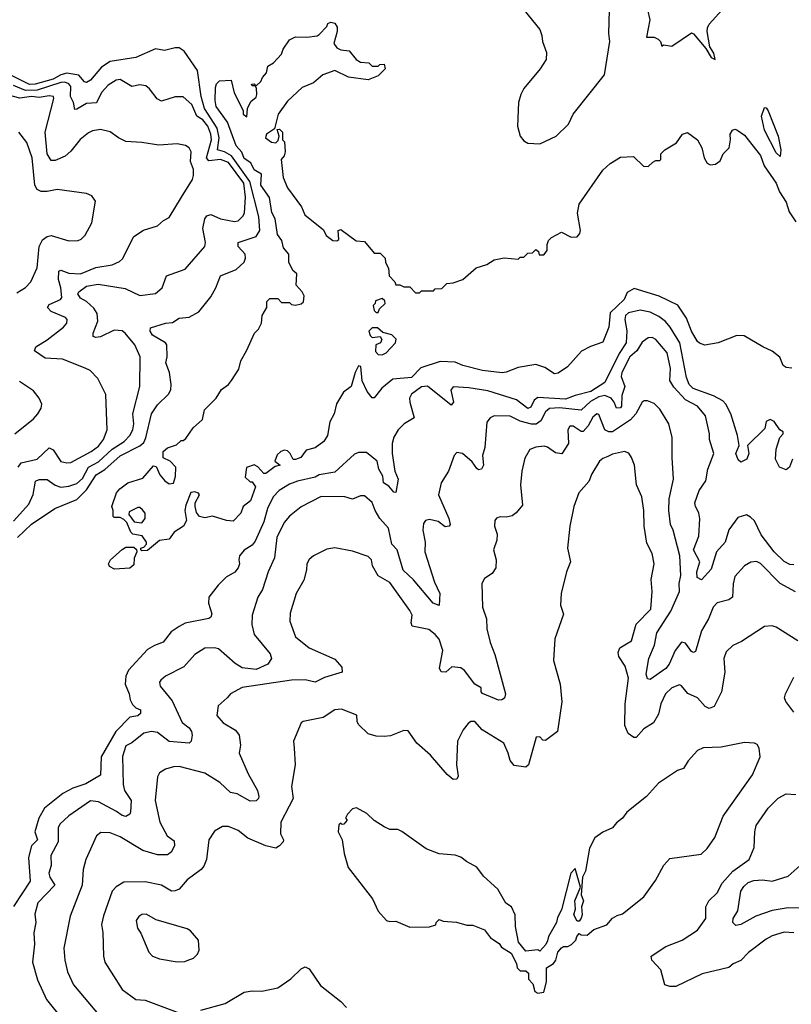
# Model space of a CAD drawing. Extents: x 1892934 to 2008621, y 567149 to 683290.
# Tile 46 of 256: x 1962206 to 1966122, y 596820 to 601815. Entities that reach past the tile are written whole.
import ezdxf

# ---------------------------------------------------------------- set-up
doc = ezdxf.new("R2010")
doc.units = 0

msp = doc.modelspace()

# ---------------------------------------------------------------- linework, layer by layer
at = {"layer": '0CON20XD'}
for points in [[(1964764.7, 601864.7), (1964845.6, 601765), (1964856.4, 601735), (1964858.2, 601705), (1964879.2, 601649.2), (1964877.4, 601612.6), (1964847.7, 601565), (1964764.2, 601465.8), (1964749.2, 601435), (1964738, 601395), (1964731.5, 601275), (1964745.6, 601225), (1964765, 601200), (1964785, 601189.4), (1964845, 601184.6), (1964928.8, 601225), (1964991.1, 601285), (1965015, 601335.7), (1965174.4, 601535), (1965201.3, 601705), (1965195.4, 601745), (1965201.5, 601925)], [(1965391.2, 601865), (1965404.4, 601814.4), (1965386.4, 601726.4), (1965425, 601725.8), (1965446.1, 601716.1), (1965457.5, 601705), (1965465, 601680), (1965472.5, 601687.5), (1965515, 601681.2), (1965615, 601747.8), (1965625, 601743.3), (1965688.6, 601668.6), (1965715, 601622.7), (1965735, 601613.3), (1965728, 601645), (1965707.7, 601677.7), (1965693.9, 601755), (1965695.9, 601774.1), (1965705, 601792.5), (1965770.5, 601865)], [(1962825, 599120), (1962820, 599125), (1962820, 599135), (1962835, 599140), (1962850, 599155), (1962850, 599165), (1962826.4, 599196.4), (1962780, 599205), (1962770, 599215), (1962750, 599265), (1962735, 599280), (1962715, 599290), (1962685, 599290), (1962680, 599295), (1962680, 599325), (1962672.5, 599345), (1962697.5, 599415), (1962713.3, 599435), (1962755, 599466), (1962830.8, 599489.2), (1962885, 599552.5), (1962898.3, 599548.3), (1962916.4, 599506.4), (1962942.5, 599475), (1962965, 599461.2), (1962986, 599464), (1962997, 599497), (1962997.5, 599545), (1962970, 599575), (1962933.3, 599593.3), (1962934, 599625), (1962955, 599643.8), (1963001.7, 599658.3), (1963025, 599680), (1963035, 599680), (1963049.3, 599690.7), (1963086.7, 599745), (1963133.6, 599786.4), (1963144.2, 599835.8), (1963202.5, 599895), (1963230.5, 599939.5), (1963265.7, 599964.3), (1963281.2, 599985), (1963317.7, 600042.3), (1963327.5, 600085), (1963357.5, 600135), (1963397.5, 600225), (1963417.5, 600245), (1963432.5, 600275), (1963436.7, 600315), (1963460, 600355), (1963460, 600385), (1963475, 600400), (1963515, 600400), (1963535, 600380), (1963575, 600380), (1963585, 600370), (1963605, 600367.5), (1963635, 600373.3), (1963645.9, 600384.1), (1963650, 600415), (1963640, 600435), (1963608.3, 600468.3), (1963612.5, 600525), (1963592.3, 600542.3), (1963571.4, 600585), (1963571.2, 600625), (1963545, 600657.5), (1963536, 600695), (1963514.2, 600725), (1963501.9, 600805), (1963485, 600836.7), (1963472.8, 600912.8), (1963429.6, 600975), (1963432.2, 601032.2), (1963395, 601053.6), (1963378.3, 601088.3), (1963345, 601111.4), (1963332.6, 601142.6), (1963304, 601175), (1963260.9, 601295), (1963203.5, 601375), (1963197.5, 601405), (1963199.3, 601470.7), (1963205, 601490), (1963220, 601505), (1963278.3, 601508.3), (1963293.6, 601443.6), (1963340, 601355), (1963340, 601335), (1963358.3, 601321.7), (1963362.5, 601365), (1963379.3, 601400.7), (1963405, 601422.5), (1963410, 601435), (1963407, 601467), (1963400, 601480), (1963385, 601480), (1963381.7, 601488.3), (1963395, 601490), (1963405, 601480), (1963429.3, 601500.7), (1963437.5, 601522.5), (1963457.5, 601545), (1963465, 601580), (1963493, 601597), (1963535, 601640), (1963543.3, 601665), (1963575, 601713.3), (1963605, 601728.8), (1963663, 601727), (1963715, 601732.5), (1963725, 601740), (1963765, 601780), (1963770, 601795), (1963785, 601802.5), (1963805, 601797.5), (1963817, 601777), (1963817.5, 601755), (1963800, 601695), (1963815, 601672.5), (1963835, 601662.5), (1963877, 601657), (1963913.6, 601613.6), (1963935, 601600), (1963977, 601597), (1963995, 601580), (1964025, 601580), (1964033, 601587), (1964055, 601590), (1964060, 601565), (1964025, 601530), (1963975, 601510), (1963875, 601523.3), (1963805, 601557.5), (1963743.9, 601536.1), (1963696.1, 601493.9), (1963639.5, 601470.5), (1963565, 601402.5), (1963516.7, 601335), (1963498.3, 601261.7), (1963457.5, 601235), (1963452.5, 601215), (1963483, 601193), (1963505, 601190), (1963518.3, 601201.7), (1963522.5, 601225), (1963511.7, 601258.3), (1963525, 601260), (1963540, 601245), (1963540, 601205), (1963550, 601195), (1963552.5, 601145), (1963547.5, 601125), (1963533.3, 601105), (1963543.3, 601015), (1963565, 600962.5), (1963636.2, 600866.2), (1963652.5, 600825), (1963748.3, 600748.3), (1963760.7, 600720.7), (1963794.1, 600694.1), (1963815, 600692.5), (1963825, 600700), (1963822.5, 600745), (1963835, 600750), (1963913.3, 600693.3), (1963955, 600690), (1964005, 600630), (1964035, 600630), (1964060, 600605), (1964063, 600583), (1964077.5, 600555), (1964080, 600515), (1964110, 600485), (1964115, 600470), (1964135, 600470), (1964155, 600460), (1964185, 600460), (1964215, 600430), (1964235, 600430), (1964245, 600440), (1964305, 600440), (1964315, 600450), (1964348.3, 600451.7), (1964373, 600477), (1964405, 600480), (1964455, 600497.5), (1964523, 600557), (1964577, 600573), (1964613, 600597), (1964665, 600607.5), (1964735, 600600), (1964745, 600610), (1964765, 600610), (1964785, 600630), (1964808.3, 600631.7), (1964825, 600650), (1964838.3, 600638.3), (1964841.7, 600621.7), (1964865, 600622.5), (1964882.5, 600645), (1964882.5, 600675), (1964890, 600695), (1964905, 600710), (1964955, 600737.5), (1965005, 600711.2), (1965035, 600713.3), (1965049.3, 600730.7), (1965051.9, 600745), (1965036.9, 600833.1), (1965045, 600880), (1965165, 601051.2), (1965202.5, 601085), (1965255, 601117.5), (1965321.7, 601121.7), (1965371.7, 601071.7), (1965395, 601070), (1965418.3, 601091.7), (1965435, 601100), (1965455, 601100), (1965460, 601105), (1965460, 601135), (1965480, 601155), (1965539.3, 601190.7), (1965570, 601235), (1965595, 601242.5), (1965646.2, 601205), (1965668, 601165), (1965678.8, 601115), (1965695, 601087.5), (1965709.3, 601079.3), (1965737.7, 601082.3), (1965760.5, 601099.5), (1965776.7, 601135), (1965805.7, 601164.3), (1965813.8, 601205), (1965811.2, 601235), (1965822.5, 601255), (1965835, 601260), (1965845, 601256.2), (1965885, 601228.9), (1965965.7, 601125.7), (1965984.2, 601074.2), (1966044.6, 600985), (1966062, 600942), (1966095, 600890), (1966111, 600841), (1966145, 600790)], [(1962195, 599188.2), (1962265, 599255.8), (1962384.3, 599335), (1962495, 599381.5), (1962545, 599429.6), (1962594.3, 599505.7), (1962637, 599533), (1962715, 599603.1), (1962815, 599653.8), (1962835, 599670.8), (1962846.3, 599693.7), (1962874.7, 599815), (1962905, 599861.1), (1962961.5, 599915), (1962972.7, 599937.3), (1962974.7, 599965.3), (1962965.7, 600025), (1962947, 600075), (1962953.3, 600105), (1962952.7, 600165), (1962945, 600175.4), (1962880, 600215), (1962867.5, 600235), (1962868.8, 600251.2), (1962945, 600276.2), (1962980.9, 600279.1), (1963015, 600301.1), (1963065, 600305.5), (1963115, 600333.9), (1963175, 600410), (1963201.1, 600455), (1963224, 600515), (1963305, 600547.3), (1963345.4, 600585), (1963351.5, 600605), (1963349.2, 600625), (1963313.8, 600665), (1963314.4, 600685), (1963405.2, 600714.8), (1963424.2, 600745), (1963419.1, 600815), (1963374.5, 600994.5), (1963280.4, 601125), (1963245.1, 601145.1), (1963209.2, 601155), (1963217.9, 601215), (1963207.4, 601265), (1963143.9, 601365), (1963126.6, 601425), (1963107.5, 601557.5), (1963040, 601655), (1963015, 601671.5), (1962995, 601672.5), (1962941.4, 601658.6), (1962895, 601667.9), (1962795, 601622.9), (1962665, 601602.7), (1962621, 601575), (1962565, 601508.9), (1962545, 601496.6), (1962535, 601500), (1962505, 601533.9), (1962445, 601543.8), (1962413.9, 601536.1), (1962375, 601512.8), (1962285, 601487.4), (1962255, 601486.1), (1962101.7, 601561.7)], [(1962175, 599271), (1962252, 599358), (1962273.8, 599406.2), (1962286.1, 599473.9), (1962305, 599482.6), (1962345, 599481.8), (1962385, 599453.1), (1962415, 599444), (1962455, 599448.1), (1962495, 599462.3), (1962525, 599487.7), (1962554.7, 599545.3), (1962605, 599571.9), (1962674.4, 599635.6), (1962735.2, 599675), (1962764.8, 599705), (1962780.5, 599735), (1962784.8, 599765), (1962780.3, 599815), (1962815.6, 599955), (1962816.7, 600105), (1962790, 600165), (1962741.5, 600225), (1962725, 600236.7), (1962685, 600240), (1962615, 600206), (1962592.9, 600202.9), (1962578.7, 600208.7), (1962578.2, 600225), (1962601.6, 600285), (1962598.2, 600325), (1962581.5, 600351.5), (1962545, 600386.2), (1962515, 600402.7), (1962501.1, 600425), (1962506.4, 600435), (1962545, 600462.8), (1962603.8, 600473.8), (1962741, 600451), (1962815, 600415.3), (1962895, 600426.9), (1962928.6, 600455), (1962950, 600515), (1963045, 600550), (1963145.7, 600665), (1963149.4, 600685), (1963135.9, 600755), (1963145.5, 600805), (1963155, 600820), (1963175, 600826.2), (1963225.3, 600804.7), (1963295, 600791.6), (1963315, 600795.4), (1963339.9, 600820.1), (1963346.2, 600835), (1963351.1, 600915), (1963343, 600985), (1963265, 601090.5), (1963225, 601105.7), (1963165, 601099.5), (1963152.9, 601115), (1963179.5, 601205), (1963175.7, 601235), (1963159.8, 601275), (1963135, 601306.7), (1963105, 601325.2), (1963079.1, 601385), (1963035, 601424.4), (1962995, 601423.1), (1962925, 601402.1), (1962903.9, 601413.9), (1962865, 601464), (1962845, 601480), (1962815, 601484), (1962775, 601475.7), (1962715, 601511.4), (1962695, 601508.6), (1962655, 601483.6), (1962620.8, 601445), (1962595, 601393.3), (1962545, 601389.8), (1962495, 601360.6), (1962485, 601360), (1962478.4, 601395), (1962463.9, 601425), (1962465, 601475.5), (1962455, 601489.8), (1962435, 601498.6), (1962415, 601497.2), (1962295, 601458), (1962235, 601455.6), (1962175, 601481.1)], [(1962198.1, 599545), (1962212.5, 599567.5), (1962295, 599586), (1962355, 599643.6), (1962375, 599632.9), (1962415, 599574.5), (1962445, 599566.7), (1962465, 599568.2), (1962568.8, 599625), (1962605, 599652.2), (1962630.7, 599685), (1962649.3, 599735), (1962643.6, 599913.6), (1962602.5, 599995), (1962564, 600035), (1962537.8, 600047.8), (1962423.7, 600093.7), (1962335, 600097.6), (1962281.1, 600135), (1962286.9, 600155), (1962345, 600190.4), (1962428.5, 600255), (1962444.5, 600275), (1962446.4, 600295), (1962438.9, 600305), (1962365.7, 600335), (1962347.5, 600355), (1962355, 600370), (1962412.9, 600395), (1962419.6, 600405), (1962414.8, 600455), (1962402.5, 600497.5), (1962405, 600540), (1962415, 600544.4), (1962455, 600528.9), (1962515, 600525.6), (1962592.7, 600557.3), (1962675, 600571.6), (1962711.9, 600588.1), (1962727.5, 600602.5), (1962784.2, 600715), (1962833.2, 600746.8), (1962905, 600770), (1962935, 600795.6), (1962965, 600810.8), (1963027.3, 600915), (1963081.9, 601005), (1963088.2, 601025), (1963087.1, 601055), (1963073.3, 601095), (1963075.4, 601145.4), (1963065.4, 601165.4), (1963047.4, 601177.4), (1963005, 601185.8), (1962912.1, 601177.9), (1962825, 601192.2), (1962745, 601197.5), (1962706.3, 601216.3), (1962665, 601246.9), (1962615, 601258.6), (1962575, 601251.9), (1962555, 601240.6), (1962513.1, 601206.9), (1962465, 601147.8), (1962436.8, 601123.2), (1962385, 601100.9), (1962365, 601101.2), (1962344.5, 601135), (1962334.8, 601245), (1962379.6, 601415), (1962376.7, 601425), (1962355, 601429.6), (1962305, 601419.9), (1962265, 601424.8), (1962206.6, 601416.6), (1962135, 601436.2)], [(1966065, 601121.2), (1966045, 601139.2), (1965985.6, 601255), (1965970.8, 601325), (1965985, 601370), (1965995, 601367.5), (1966005, 601352.5), (1966055.8, 601225), (1966068.9, 601155), (1966065, 601121.2)], [(1962191.3, 600428.7), (1962235, 600456.4), (1962261.9, 600485), (1962294.1, 600555.9), (1962305.2, 600665), (1962322.2, 600697.8), (1962345, 600714.6), (1962365, 600719.6), (1962455, 600692.5), (1962502.5, 600695), (1962517.9, 600702.1), (1962537.4, 600722.6), (1962572.5, 600785), (1962591.2, 600895), (1962572.3, 600922.3), (1962545, 600934), (1962395, 600954.2), (1962345, 600942.7), (1962314.2, 600944.2), (1962294.3, 600954.3), (1962283.2, 600975), (1962269.7, 601115), (1962241.4, 601191.4), (1962201.2, 601245)], [(1966125, 600046.7), (1966095, 600050), (1966080.7, 600060.7), (1966063.3, 600103.3), (1966025, 600133.8), (1965977.5, 600155), (1965881.7, 600211.7), (1965845, 600212.5), (1965750, 600175), (1965683.6, 600163.6), (1965655, 600173.3), (1965645, 600183.3), (1965614.6, 600235), (1965590.6, 600300.6), (1965546.7, 600366.7), (1965451.8, 600411.8), (1965325, 600450.6), (1965288.2, 600431.8), (1965273.1, 600395), (1965201.9, 600328.1), (1965196.2, 600255), (1965165, 600179.2), (1965102.3, 600157.7), (1965057.1, 600132.9), (1964985.6, 600054.4), (1964938.3, 600021.7), (1964920.7, 600019.3), (1964870.7, 600050.7), (1964825, 600066.7), (1964735, 600050.8), (1964675, 600026.2), (1964655, 600024), (1964555, 600036.2), (1964455, 600061.5), (1964415, 600078.5), (1964338.9, 600081.1), (1964240.9, 600049.1), (1964195, 600000.4), (1964098.8, 599991.2), (1964043.4, 599946.6), (1964005, 599896.7), (1963995, 599896.7), (1963969.1, 599929.1), (1963943, 599983), (1963937.5, 600055), (1963925, 600060), (1963907.5, 600025), (1963887.5, 599955), (1963848.8, 599925), (1963814.1, 599865.9), (1963801.2, 599815), (1963780, 599775), (1963768, 599705), (1963748.8, 599675), (1963705, 599643.8), (1963659.3, 599630.7), (1963632.5, 599595), (1963605, 599583.8), (1963594.2, 599584.2), (1963579.2, 599615), (1963565, 599627.5), (1963548.8, 599631.2), (1963531.2, 599625), (1963512.7, 599607.3), (1963500, 599575), (1963527.5, 599555), (1963501.7, 599548.3), (1963455, 599512.5), (1963445, 599512.5), (1963415, 599547.5), (1963396.4, 599556.4), (1963357, 599543), (1963350, 599495), (1963375, 599470), (1963385, 599470), (1963402.5, 599445), (1963376.2, 599375), (1963340, 599345), (1963328.3, 599311.7), (1963288.3, 599271.7), (1963255, 599274), (1963185, 599296.7), (1963145, 599288.8), (1963117.5, 599295), (1963102.5, 599315), (1963096.7, 599345), (1963096.7, 599365), (1963117.5, 599405), (1963113.3, 599413.3), (1963095, 599420), (1963075, 599416.7), (1963048.3, 599351.7), (1963043.3, 599325), (1963052.5, 599275), (1963037.5, 599245), (1962990, 599215), (1962965, 599180), (1962915, 599172.5), (1962855, 599122.5), (1962825, 599120)], [(1964025, 600330), (1964031.7, 600348.3), (1964060, 600375), (1964058.3, 600388.3), (1964045, 600400), (1964011.7, 600388.3), (1964010, 600375), (1964000, 600365), (1964005, 600340), (1964015, 600330), (1964025, 600330)], [(1966127.9, 599585), (1966111.9, 599545), (1966095, 599531.4), (1966061.9, 599545), (1966041.5, 599585), (1966044.4, 599635.6), (1966063.3, 599695), (1966080, 599715), (1966080, 599725), (1966064.1, 599734.1), (1966035, 599777.5), (1966015, 599786.7), (1965995, 599776.2), (1965988.1, 599741.9), (1965900, 599655), (1965906.4, 599615), (1965895.6, 599585), (1965865, 599570), (1965851.5, 599581.5), (1965839.7, 599615), (1965857.5, 599655), (1965849.2, 599705), (1965814.1, 599815), (1965790, 599865), (1965775, 599880.8), (1965727.4, 599907.4), (1965624.1, 599945), (1965603.9, 599965), (1965590.1, 600000.1), (1965555.7, 600175.7), (1965507.7, 600255), (1965483.3, 600283.3), (1965448.9, 600308.9), (1965405, 600331.1), (1965355, 600341.2), (1965295, 600328.4), (1965279.6, 600315), (1965276.3, 600295), (1965286.7, 600236.7), (1965283.3, 600175), (1965248, 600122), (1965175.4, 599975), (1965105, 599929.1), (1965025, 599909.3), (1964975, 599889.5), (1964835, 599898.3), (1964816.8, 599885), (1964799.7, 599850.3), (1964785, 599843.5), (1964727, 599887), (1964581.7, 599931.7), (1964485, 599947.2), (1964405, 599952), (1964394.4, 599935.6), (1964407.8, 599875), (1964395, 599860), (1964275, 599956.8), (1964245, 599951.8), (1964194.4, 599915), (1964184.6, 599895.4), (1964185.4, 599875), (1964207.8, 599795), (1964156.9, 599765), (1964126.7, 599735), (1964105, 599698), (1964095.9, 599665), (1964095.2, 599615), (1964109.3, 599525), (1964126.1, 599483.9), (1964115, 599416.7), (1964105, 599417.5), (1964078.9, 599448.9), (1964052.7, 599465), (1964049.4, 599499.4), (1964028.6, 599535), (1964019.1, 599575), (1963965, 599619.8), (1963925, 599619.6), (1963905, 599610.8), (1963805, 599520.3), (1963725, 599505.9), (1963704.8, 599495.2), (1963615, 599474.3), (1963575, 599458.9), (1963522.8, 599427.2), (1963492.1, 599395), (1963464.1, 599335), (1963445, 599267.8), (1963400.4, 599169.6), (1963385, 599148.7), (1963345.7, 599124.3), (1963321.4, 599095), (1963317.1, 599075), (1963321.4, 599055), (1963315, 599034), (1963297.4, 599012.6), (1963253.6, 598986.4), (1963213.5, 598946.5), (1963166.2, 598885), (1963164.3, 598855), (1963180.5, 598800.5), (1963176.3, 598783.7), (1963165, 598776.9), (1963046, 598754), (1963015, 598737.2), (1962975, 598709.5), (1962933.3, 598656.7), (1962889.4, 598640.6), (1962855, 598620), (1962757.7, 598515), (1962744.6, 598485), (1962740.4, 598445), (1962761.1, 598395), (1962765.6, 598365), (1962778.8, 598341.2), (1962794.4, 598324.4), (1962818.8, 598315), (1962818.8, 598295), (1962805, 598284.3), (1962765, 598276.9), (1962692.8, 598205), (1962618.9, 598075), (1962615, 597982), (1962540.5, 597939.5), (1962475, 597916.9), (1962425, 597889.7), (1962331.7, 597815), (1962302.6, 597765), (1962282.6, 597695), (1962296.8, 597655), (1962266.2, 597623.8), (1962249.8, 597565), (1962258.4, 597445), (1962175, 597315.8)], [(1964045, 600114.3), (1964065.7, 600124.3), (1964113.3, 600175), (1964116.2, 600195), (1964095, 600216.2), (1964048.3, 600228.3), (1964021.7, 600251.7), (1963995, 600252.5), (1963977.5, 600235), (1963985, 600212.5), (1963995, 600203.3), (1964035, 600207.5), (1964043, 600193), (1964036.2, 600175), (1964012.5, 600165), (1964011.2, 600131.2), (1964025, 600116.2), (1964045, 600114.3)], [(1965525, 599951.6), (1965505.2, 599985), (1965508.7, 600045), (1965491.5, 600125), (1965435, 600193.1), (1965415, 600203.1), (1965395, 600200.6), (1965365, 600179.5), (1965337.6, 600135), (1965301.9, 600105), (1965261, 600025), (1965258.9, 600005), (1965277.4, 599955), (1965261.6, 599908.4), (1965259.5, 599855), (1965254.1, 599845.9), (1965234.8, 599844.7), (1965223, 599875), (1965207.6, 599895), (1965175, 599908.3), (1965145, 599901.1), (1965102.6, 599877.4), (1965055, 599833.9), (1964945, 599846.7), (1964895, 599842.2), (1964875, 599825.5), (1964849.8, 599780.2), (1964826.4, 599763.6), (1964803.3, 599763.3), (1964745, 599778.1), (1964695, 599803.2), (1964614.5, 599805.5), (1964593.8, 599796.2), (1964577.3, 599772.7), (1964566.6, 599645), (1964553.8, 599605), (1964559.5, 599555), (1964548.8, 599535), (1964535, 599531.9), (1964525, 599538), (1964501.7, 599571.7), (1964453.3, 599615), (1964425, 599620), (1964410, 599605), (1964382, 599525), (1964344.4, 599465.6), (1964331.1, 599405), (1964384.4, 599285), (1964390, 599255), (1964386, 599245), (1964365, 599243.3), (1964328.7, 599268.7), (1964285, 599279.7), (1964265, 599275.4), (1964255, 599260), (1964251.9, 599225), (1964263.4, 599165), (1964262.2, 599115), (1964311.2, 598961.2), (1964338.1, 598905), (1964335, 598843.3), (1964304.2, 598855), (1964203.5, 598973.5), (1964151.9, 599021.9), (1964121.7, 599125), (1964094.5, 599154.5), (1964077.6, 599235), (1964034.2, 599285), (1964010.3, 599325), (1963995, 599366.4), (1963955, 599400), (1963935, 599398.9), (1963895, 599383.3), (1963855, 599393.9), (1963735, 599397.1), (1963635, 599344.4), (1963575, 599296.9), (1963547.3, 599265), (1963511.1, 599188.9), (1963498.2, 599085), (1963466.5, 599015), (1963437.9, 598925), (1963415, 598885.8), (1963385.5, 598795), (1963383.1, 598746.9), (1963395, 598696), (1963477.6, 598597.6), (1963482.9, 598575), (1963464.3, 598545), (1963405, 598519.5), (1963335, 598526.4), (1963299.7, 598549.7), (1963215, 598623.4), (1963195, 598628.8), (1963145, 598626.9), (1963094, 598595), (1963038.3, 598531.7), (1962946, 598485), (1962922, 598465), (1962916, 598455), (1962918.8, 598435), (1962979.1, 598359.2), (1963029.6, 598249.6), (1963065, 598222.1), (1963077.2, 598205), (1963081.1, 598185), (1963075.5, 598154.5), (1963065, 598145.7), (1962965, 598154.2), (1962905, 598198.6), (1962875, 598203.5), (1962835, 598195.3), (1962775, 598147.2), (1962745, 598130.8), (1962727.2, 598077.2), (1962731.4, 597935), (1962737.8, 597905), (1962770.9, 597855), (1962768.8, 597795), (1962765, 597784.4), (1962745, 597773.1), (1962725, 597777.7), (1962697.8, 597797.8), (1962605, 597846.7), (1962565, 597852.2), (1962455, 597776.9), (1962409.1, 597735), (1962400.8, 597715), (1962400.9, 597645), (1962364, 597575), (1962364.7, 597525), (1962354, 597485), (1962359.3, 597465), (1962384.6, 597425), (1962297.9, 597335), (1962282.6, 597277.4), (1962287.5, 597235), (1962277.4, 597182.6), (1962280.8, 597125), (1962270.8, 597035), (1962295.9, 596945), (1962341.8, 596845), (1962425, 596740.9)], [(1962181.2, 599715), (1962275, 599790), (1962298, 599815), (1962314, 599845), (1962318.8, 599865), (1962304.3, 599894.3), (1962275, 599932), (1962205, 599980)], [(1966135, 599050), (1966115, 599050.9), (1966085, 599066), (1966035.3, 599115), (1965968.7, 599201.3), (1965935, 599272.2), (1965915, 599292.2), (1965895, 599302.5), (1965850.6, 599289.4), (1965805, 599227.3), (1965786.3, 599165), (1965742.8, 599115), (1965715, 599028.2), (1965666.1, 598973.9), (1965643.7, 598985), (1965641.7, 599015), (1965658.2, 599065), (1965626.2, 599125), (1965651.9, 599195), (1965657.6, 599282.4), (1965653, 599313), (1965635.3, 599345.3), (1965632.9, 599365), (1965653.3, 599426.7), (1965688.7, 599475), (1965698.4, 599535), (1965728.9, 599615), (1965706.2, 599685), (1965705.9, 599715), (1965686.8, 599805), (1965645.1, 599855.1), (1965585, 599887), (1965525, 599951.6)], [(1966143.4, 598913.4), (1966065.8, 598955.8), (1965965, 599057.3), (1965945, 599067.1), (1965917, 599063), (1965884.7, 599045.3), (1965835, 598990), (1965826.1, 598953.9), (1965822.7, 598885), (1965805, 598872.7), (1965745, 598857.1), (1965725, 598835.8), (1965701.8, 598775), (1965665.9, 598715), (1965635, 598610), (1965625, 598604.6), (1965615, 598610), (1965585, 598652.5), (1965565, 598658.1), (1965532.4, 598615), (1965501.7, 598545), (1965485, 598523), (1965405, 598468), (1965391.2, 598471.2), (1965384.8, 598494.8), (1965399.3, 598575), (1965427.6, 598642.4), (1965439.5, 598705), (1965510.9, 598815), (1965554.2, 598915), (1965553.4, 598955), (1965560.8, 598995), (1965555.7, 599095), (1965522, 599225), (1965508.4, 599255), (1965500, 599325), (1965502.2, 599385), (1965524.6, 599485), (1965516.5, 599595), (1965517.5, 599695), (1965499.4, 599765), (1965455, 599840), (1965425, 599868.6), (1965391.4, 599881.4), (1965375, 599881.2), (1965365, 599874.2), (1965332.3, 599815), (1965305.2, 599784.8), (1965215, 599724.8), (1965195, 599724.3), (1965174.9, 599734.9), (1965145, 599812.5), (1965135.4, 599815.4), (1965115, 599799.1), (1965090.2, 599755), (1965065, 599726.2), (1965055, 599726.2), (1965015, 599753.1), (1964997.3, 599752.7), (1964988.4, 599735), (1964991.1, 599665), (1964957.6, 599612.4), (1964925, 599618.4), (1964885, 599646.8), (1964868.3, 599651.7), (1964825, 599646.9), (1964795, 599634), (1964769.1, 599590.9), (1964754.4, 599525), (1964748.2, 599455), (1964756.9, 599353.1), (1964725, 599313.3), (1964705, 599298.8), (1964675, 599292), (1964645, 599293.8), (1964625, 599286.7), (1964616.7, 599275), (1964615.8, 599245), (1964628.9, 599205), (1964626.7, 599175), (1964610.6, 599125), (1964623.5, 599075), (1964622.5, 599035), (1964603.8, 599005), (1964565, 598981.2), (1964551.2, 598955), (1964554.2, 598835), (1964574.1, 598775.9), (1964577.1, 598725), (1964593.3, 598655), (1964617.8, 598595), (1964670.6, 598395), (1964666.2, 598373.8), (1964653.3, 598365), (1964635, 598363.2), (1964555, 598397.5), (1964547.5, 598405), (1964547.5, 598425), (1964515, 598443.6), (1964463, 598513), (1964445, 598527.5), (1964398.2, 598531.8), (1964368.8, 598505), (1964345, 598506.2), (1964335.9, 598525.9), (1964354, 598615), (1964335, 598672.2), (1964315, 598696.2), (1964281.3, 598721.3), (1964198.1, 598738.1), (1964192.5, 598755), (1964197.7, 598795), (1964185, 598818.2), (1964085, 598960.5), (1964025, 598993.8), (1963996, 599045), (1963991.5, 599075), (1963975, 599091.9), (1963895, 599119.5), (1963805, 599135.7), (1963765, 599128.8), (1963697.5, 599095), (1963675, 599076.7), (1963662.5, 599055), (1963662, 599025), (1963647.8, 598972.2), (1963609.4, 598905), (1963578.6, 598805), (1963575.9, 598764.1), (1963605.6, 598685), (1963675, 598628.5), (1963805, 598570.6), (1963839.8, 598529.8), (1963842, 598505), (1963752.1, 598477.9), (1963705, 598454), (1963655, 598466.4), (1963585.7, 598464.3), (1963335, 598427.5), (1963275, 598395.8), (1963258, 598375), (1963212.5, 598335), (1963206.2, 598285), (1963238.7, 598248.7), (1963301.3, 598211.3), (1963320, 598185), (1963327.1, 598135), (1963320, 598095), (1963365, 597988.8), (1963412.5, 597905), (1963420, 597875), (1963416.9, 597865), (1963405, 597852.5), (1963375, 597850.8), (1963308.8, 597888.8), (1963274.7, 597894.7), (1963221.1, 597945), (1963145, 597993.6), (1963015, 598027.1), (1962985.8, 598025.8), (1962945, 598014), (1962915, 597993.8), (1962905.6, 597974.4), (1962893.9, 597855), (1962916.9, 597745), (1962954.6, 597675), (1962989.7, 597649.7), (1962991.9, 597625), (1962975, 597592.5), (1962955, 597578.8), (1962905, 597579), (1962830.6, 597600.6), (1962715, 597669.5), (1962665, 597690), (1962617.3, 597692.7), (1962595.8, 597675), (1962541.8, 597555), (1962527.8, 597505), (1962523.5, 597425), (1962462.6, 597267.4), (1962429.5, 597105), (1962435.4, 597045), (1962449.1, 596985), (1962479.1, 596919.1), (1962668.6, 596695)], [(1966154.3, 598664.3), (1966045, 598733.8), (1966025, 598740), (1965985, 598737.1), (1965868.7, 598661.3), (1965825, 598640), (1965790.9, 598609.1), (1965778.9, 598575), (1965784.7, 598505), (1965766.7, 598405), (1965729.6, 598330.4), (1965705, 598321.1), (1965685, 598330.5), (1965645, 598375.6), (1965596.2, 598396.2), (1965565, 598436.2), (1965555, 598441.2), (1965515, 598426.5), (1965482.9, 598395), (1965459.5, 598345), (1965447, 598293), (1965421.9, 598248.1), (1965372.6, 598217.4), (1965335, 598174.4), (1965323.4, 598173.4), (1965294, 598194), (1965277.5, 598235), (1965277.8, 598345), (1965295.8, 598474.2), (1965279.2, 598535), (1965246.1, 598585), (1965242.4, 598605), (1965251.7, 598628.3), (1965310, 598665), (1965335, 598748), (1965409, 598825), (1965416.2, 598915), (1965411.1, 598975), (1965426.2, 599055), (1965415, 599107.5), (1965389.1, 599159.1), (1965374.7, 599245), (1965372.9, 599325), (1965362.9, 599395), (1965336.7, 599455), (1965325.5, 599555), (1965311.4, 599595), (1965296.4, 599616.4), (1965275, 599624), (1965215, 599610.8), (1965191.4, 599598.6), (1965165, 599588.8), (1965148.8, 599575), (1965108.8, 599511.2), (1965095, 599472.5), (1965044, 599415), (1965018.1, 599345), (1964997.9, 599245), (1964985.6, 599135), (1965001.8, 599065), (1964980.6, 599015), (1964954.4, 598905), (1964950.8, 598845), (1964965, 598800), (1964920.8, 598675), (1964915.6, 598565), (1964948.6, 598445), (1964956.9, 598355), (1964935.8, 598204.2), (1964875, 598159.2), (1964860, 598160), (1964845, 598177.5), (1964826.2, 598175), (1964788, 598035), (1964775, 598024), (1964715, 598032), (1964695, 598056.7), (1964685.6, 598095), (1964662, 598145), (1964553.2, 598213.2), (1964515, 598254.2), (1964495.8, 598254.2), (1964481.2, 598245), (1964457, 598213), (1964426.9, 598155), (1964423.1, 598035), (1964431.7, 597978.3), (1964425, 597963.3), (1964405, 597961.2), (1964375, 597986.2), (1964290.8, 598085), (1964220.8, 598145), (1964177.3, 598207.3), (1964155, 598210), (1964087.4, 598182.6), (1964055, 598178.6), (1964015, 598180), (1963975, 598192.2), (1963925, 598240), (1963918.6, 598255), (1963917.5, 598287.5), (1963838.3, 598318.3), (1963805, 598314.4), (1963745, 598275.6), (1963645, 598255.8), (1963635, 598248.8), (1963595.8, 598155), (1963599.5, 598119.5), (1963602.9, 598035), (1963585.5, 597925), (1963593.1, 597865), (1963531.2, 597745), (1963530, 597685), (1963544.2, 597655), (1963542.5, 597645), (1963524, 597625), (1963505, 597612.9), (1963455, 597623.6), (1963364, 597664), (1963315, 597702.9), (1963265, 597722.5), (1963235, 597722.9), (1963195, 597698.8), (1963166, 597655), (1963154.5, 597555), (1963139.5, 597520.5), (1963126, 597504), (1963055, 597451.1), (1963014.7, 597405.3), (1962995, 597395.4), (1962976.7, 597395), (1962925, 597424.6), (1962842.2, 597442.2), (1962735, 597439.6), (1962695, 597416.4), (1962675.5, 597395), (1962630.5, 597269.5), (1962620, 597225), (1962626.8, 597185), (1962630.5, 597065), (1962638.2, 597035), (1962726.1, 596896.1), (1962795, 596844.5), (1962841.7, 596841.7), (1963005, 596780)], [(1962825, 599262.5), (1962842.5, 599285), (1962841.7, 599311.7), (1962829.3, 599329.3), (1962815, 599340), (1962805, 599340), (1962761.7, 599318.3), (1962760, 599305), (1962787, 599267), (1962825, 599262.5)], [(1962687, 599027), (1962660.7, 599040.7), (1962656.7, 599055), (1962666.2, 599075), (1962725, 599127.5), (1962745, 599140), (1962785, 599140), (1962798.3, 599128.3), (1962800, 599115), (1962786, 599084), (1962785, 599050), (1962765, 599032.5), (1962687, 599027)], [(1966135, 598302.5), (1966093.3, 598356.7), (1966088, 598375), (1966092, 598395), (1966135, 598480.6)], [(1964835, 596877.5), (1964865, 596882.5), (1964880, 596935), (1964880, 597005), (1964915, 597027.5), (1964926.7, 597045), (1964937.5, 597085), (1964955, 597107.5), (1964965, 597113.3), (1964987, 597113), (1965006.4, 597123.6), (1965027.5, 597145), (1965032.5, 597165), (1965045, 597180), (1965055, 597172.5), (1965085, 597171.2), (1965119.3, 597200.7), (1965186.1, 597223.9), (1965215, 597256.7), (1965238.3, 597271.7), (1965265, 597278.8), (1965373.3, 597365), (1965432.3, 597447.7), (1965474.2, 597525.8), (1965505, 597560), (1965665, 597581.2), (1965695, 597610), (1965733, 597667), (1965775.6, 597775), (1965924.5, 597985), (1965964, 598075), (1965959.5, 598119.5), (1965948.6, 598138.6), (1965935.7, 598145.7), (1965885, 598148.8), (1965765.5, 598124.5), (1965675, 598122), (1965645, 598108), (1965598, 598055), (1965575, 598016.7), (1965545, 598006.2), (1965448.3, 597941.7), (1965386.7, 597875), (1965286.2, 597795), (1965265.7, 597764.3), (1965235, 597741.2), (1965214.3, 597715.7), (1965165.7, 597694.3), (1965124.5, 597665.5), (1965098.1, 597611.9), (1965077.1, 597495), (1965061.2, 597465), (1965055.7, 597375), (1965066.5, 597345), (1965057.5, 597315), (1965060, 597275), (1965055, 597257.5), (1965045, 597242.5), (1965035, 597242.5), (1965017.5, 597275), (1965026.7, 597305), (1965023.9, 597346.1), (1965052.5, 597415), (1965025, 597510), (1965003.3, 597485), (1964955, 597300), (1964935, 597260), (1964930, 597235), (1964890, 597165), (1964885, 597142.5), (1964876.1, 597123.9), (1964845, 597090), (1964835, 597097.5), (1964775, 597090), (1964737.5, 597135), (1964722.5, 597215), (1964720, 597275), (1964702.5, 597315), (1964673.6, 597333.6), (1964632.5, 597405), (1964560.3, 597470.3), (1964526.4, 597516.4), (1964472.5, 597545), (1964445, 597567.5), (1964415, 597576.7), (1964333.9, 597583.9), (1964269.3, 597609.3), (1964145, 597696.7), (1964125, 597706.7), (1964085, 597707.5), (1964055, 597720), (1964005, 597753.3), (1963968.3, 597788.3), (1963915, 597817.5), (1963895, 597812.5), (1963870, 597785), (1963860, 597765), (1963867.5, 597755), (1963850, 597735), (1963843, 597733), (1963835, 597740), (1963825, 597730), (1963822.5, 597695), (1963842.5, 597655), (1963852.5, 597585), (1963873.3, 597515), (1963996.2, 597355), (1964025, 597292.5), (1964067.5, 597245), (1964085, 597240), (1964115, 597242.5), (1964185, 597212.5), (1964286.1, 597213.9), (1964317, 597223), (1964320, 597235), (1964335, 597250), (1964355, 597242.5), (1964423, 597237), (1964475, 597222.5), (1964505, 597222.5), (1964565, 597197.5), (1964595, 597157.5), (1964639.3, 597129.3), (1964650.7, 597110.7), (1964699.3, 597079.3), (1964727, 597027), (1964730, 597005), (1964745, 596990), (1964775, 596990), (1964788.3, 596978.3), (1964788.3, 596948.3), (1964810, 596925), (1964820, 596885), (1964835, 596877.5)], [(1966135, 597182.9), (1966085, 597186), (1966025, 597167.1), (1965995, 597150.6), (1965905, 597084), (1965865, 597042.9), (1965826.2, 597025), (1965805, 597007.5), (1965670, 596975), (1965535, 596910.6), (1965505, 596910.6), (1965479.7, 596919.7), (1965460, 596995), (1965413.1, 597045), (1965410, 597065), (1965485, 597114.4), (1965568, 597145), (1965645, 597196.5), (1965688.4, 597255), (1965687.3, 597315), (1965702.7, 597345), (1965745, 597386.2), (1965770.3, 597435), (1965824.9, 597495.1), (1965908.1, 597555), (1965932.5, 597615), (1965936.1, 597695), (1965943.4, 597726.6), (1966004.8, 597815.2), (1966055, 597866.2), (1966095, 597888.9), (1966145, 597884.5)], [(1966185, 597308), (1966105, 597309.8), (1966025, 597296.9), (1965941.9, 597268.1), (1965865, 597224.7), (1965840.8, 597220.8), (1965825.6, 597235), (1965826.2, 597255), (1965851.1, 597295), (1965865.5, 597394.5), (1965881.2, 597418.8), (1965902.1, 597437.9), (1965932.4, 597447.6), (1965975, 597451.5), (1966025, 597444.7), (1966105, 597470.4), (1966167.3, 597525)], [(1963005, 597036.7), (1963043, 597037), (1963055, 597042.5), (1963087.5, 597055), (1963107.5, 597075), (1963116.7, 597095), (1963112.5, 597145), (1963073, 597193), (1963055, 597203.3), (1962898.3, 597248.3), (1962847.9, 597277.9), (1962825, 597275.8), (1962810, 597265), (1962797.5, 597245), (1962803.9, 597206.1), (1962820.6, 597180.6), (1962861.2, 597085), (1962880, 597065), (1962915, 597051.2), (1963005, 597036.7)], [(1963125, 596790.5), (1963248, 596825), (1963345, 596881.4), (1963385, 596888.9), (1963435, 596886.7), (1963516.3, 596903.7), (1963581.2, 596948.8), (1963635, 597001.2), (1963655, 597010), (1963675, 597001.2), (1963732.2, 596915), (1963835, 596834.5), (1963864.1, 596804.1)]]:
    msp.add_lwpolyline(points, dxfattribs=at)

doc.saveas('drawing.dxf')
